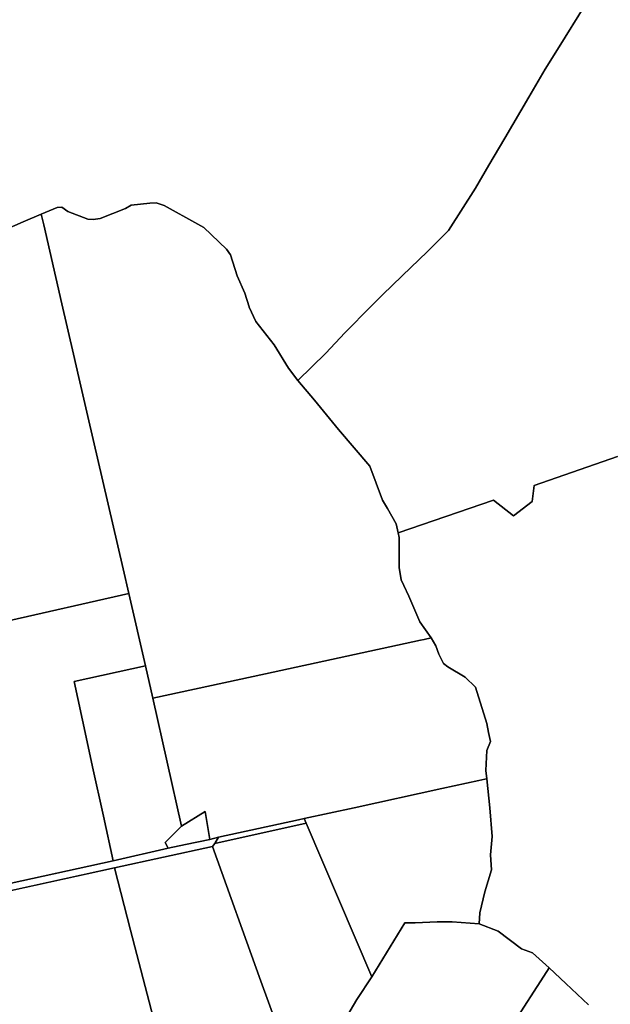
# Model space of a CAD drawing. Extents: x 577960 to 582939, y 6017202 to 6023066.
# Tile 65 of 217: x 579587 to 580024, y 6019584 to 6020311. Entities that reach past the tile are written whole.
import ezdxf

# ---------------------------------------------------------------- set-up
doc = ezdxf.new("R2010")
doc.units = 0
doc.header["$MEASUREMENT"] = 0
doc.linetypes.add('D', pattern=[0])
doc.layers.add('LI__FLUR', color=7, linetype='D')

msp = doc.modelspace()

# ---------------------------------------------------------------- linework, layer by layer
at = {"layer": 'LI__FLUR', "color": 8, "linetype": 'D', "true_color": 0x808080}
for p, q in [((579986.206, 6020290.921), (580005.249, 6020321.558)), ((580005.249, 6020321.558), (579986.206, 6020290.921)), ((579976.05, 6020274.568), (579986.206, 6020290.921)), ((579986.206, 6020290.921), (579976.05, 6020274.568)), ((579963.815, 6020253.707), (579976.05, 6020274.568)), ((579976.05, 6020274.568), (579963.815, 6020253.707)), ((579946.082, 6020223.46), (579963.815, 6020253.707)), ((579963.815, 6020253.707), (579946.082, 6020223.46)), ((579934.376, 6020203.609), (579946.082, 6020223.46)), ((579946.082, 6020223.46), (579934.376, 6020203.609)), ((579924.38, 6020186.656), (579934.376, 6020203.609)), ((579934.376, 6020203.609), (579924.38, 6020186.656)), ((579904.378, 6020155.399), (579924.38, 6020186.656)), ((579924.38, 6020186.656), (579904.378, 6020155.399)), ((579669.89, 6020173.958), (579683.515, 6020175.467)), ((579683.515, 6020175.467), (579669.89, 6020173.958)), ((579683.515, 6020175.467), (579688.223, 6020175.787)), ((579688.223, 6020175.787), (579683.515, 6020175.467)), ((579688.223, 6020175.787), (579694.141, 6020173.658)), ((579694.141, 6020173.658), (579688.223, 6020175.787)), ((579589.992, 6020161.606), (579603.287, 6020167.333)), ((579603.287, 6020167.333), (579589.992, 6020161.606)), ((579603.287, 6020167.333), (579615.052, 6020172.39)), ((579615.052, 6020172.39), (579603.287, 6020167.333)), ((579603.956, 6020164.464), (579603.287, 6020167.333)), ((579603.287, 6020167.333), (579603.956, 6020164.464)), ((579615.052, 6020172.39), (579618.461, 6020172.6)), ((579618.461, 6020172.6), (579615.052, 6020172.39)), ((579618.461, 6020172.6), (579623.039, 6020169.321)), ((579623.039, 6020169.321), (579618.461, 6020172.6)), ((579623.039, 6020169.321), (579637.833, 6020163.583)), ((579637.833, 6020163.583), (579623.039, 6020169.321)), ((579646.86, 6020164.153), (579665.642, 6020171.569)), ((579665.642, 6020171.569), (579646.86, 6020164.153)), ((579665.642, 6020171.569), (579669.89, 6020173.958)), ((579669.89, 6020173.958), (579665.642, 6020171.569)), ((579694.141, 6020173.658), (579718.981, 6020160.103)), ((579718.981, 6020160.103), (579694.141, 6020173.658)), ((579577.467, 6020156.218), (579589.992, 6020161.606)), ((579589.992, 6020161.606), (579577.467, 6020156.218)), ((579605.076, 6020159.576), (579603.956, 6020164.464)), ((579603.956, 6020164.464), (579605.076, 6020159.576)), ((579637.833, 6020163.583), (579641.592, 6020163.333)), ((579641.592, 6020163.333), (579637.833, 6020163.583)), ((579641.592, 6020163.333), (579646.86, 6020164.153)), ((579646.86, 6020164.153), (579641.592, 6020163.333)), ((579718.981, 6020160.103), (579723.519, 6020157.633)), ((579723.519, 6020157.633), (579718.981, 6020160.103)), ((579618.581, 6020101.099), (579605.076, 6020159.576)), ((579605.076, 6020159.576), (579618.581, 6020101.099)), ((579723.519, 6020157.633), (579740.323, 6020141.5)), ((579740.323, 6020141.5), (579723.519, 6020157.633)), ((579888.634, 6020139.576), (579904.378, 6020155.399)), ((579904.378, 6020155.399), (579888.634, 6020139.576)), ((579740.323, 6020141.5), (579743.241, 6020137.211)), ((579743.241, 6020137.211), (579740.323, 6020141.5)), ((579882.666, 6020133.809), (579888.634, 6020139.576)), ((579888.634, 6020139.576), (579882.666, 6020133.809)), ((579743.241, 6020137.211), (579748.06, 6020121.767)), ((579748.06, 6020121.767), (579743.241, 6020137.211)), ((579870.151, 6020121.724), (579882.666, 6020133.809)), ((579882.666, 6020133.809), (579870.151, 6020121.724)), ((579748.06, 6020121.767), (579753.897, 6020108.892)), ((579753.897, 6020108.892), (579748.06, 6020121.767)), ((579855.767, 6020107.81), (579870.151, 6020121.724)), ((579870.151, 6020121.724), (579855.767, 6020107.81)), ((579753.897, 6020108.892), (579756.966, 6020098.956)), ((579756.966, 6020098.956), (579753.897, 6020108.892)), ((579841.882, 6020093.976), (579855.767, 6020107.81)), ((579855.767, 6020107.81), (579841.882, 6020093.976)), ((579627.148, 6020064.004), (579618.581, 6020101.099)), ((579618.581, 6020101.099), (579627.148, 6020064.004)), ((579756.966, 6020098.956), (579757.086, 6020098.577)), ((579757.086, 6020098.577), (579756.966, 6020098.956)), ((579757.086, 6020098.577), (579761.884, 6020088.171)), ((579761.884, 6020088.171), (579757.086, 6020098.577)), ((579761.884, 6020088.171), (579775.539, 6020070.887)), ((579775.539, 6020070.887), (579761.884, 6020088.171)), ((579833.156, 6020085.08), (579841.882, 6020093.976)), ((579841.882, 6020093.976), (579833.156, 6020085.08)), ((579827.818, 6020079.632), (579833.156, 6020085.08)), ((579833.156, 6020085.08), (579827.818, 6020079.632)), ((579813.833, 6020064.729), (579827.818, 6020079.632)), ((579827.818, 6020079.632), (579813.833, 6020064.729)), ((579775.539, 6020070.887), (579786.204, 6020053.544)), ((579786.204, 6020053.544), (579775.539, 6020070.887)), ((579631.156, 6020046.651), (579627.148, 6020064.004)), ((579627.148, 6020064.004), (579631.156, 6020046.651)), ((579793.132, 6020044.618), (579813.833, 6020064.729)), ((579813.833, 6020064.729), (579793.132, 6020044.618)), ((579786.204, 6020053.544), (579793.132, 6020044.618)), ((579793.132, 6020044.618), (579786.204, 6020053.544)), ((579637.804, 6020017.863), (579631.156, 6020046.651)), ((579631.156, 6020046.651), (579637.804, 6020017.863)), ((579793.132, 6020044.618), (579805.247, 6020029.903)), ((579805.247, 6020029.903), (579793.132, 6020044.618)), ((579805.247, 6020029.903), (579823.02, 6020008.282)), ((579823.02, 6020008.282), (579805.247, 6020029.903)), ((579663.779, 6019905.348), (579637.804, 6020017.863)), ((579637.804, 6020017.863), (579663.779, 6019905.348)), ((579823.02, 6020008.282), (579846.19, 6019981.192)), ((579846.19, 6019981.192), (579823.02, 6020008.282)), ((579967.731, 6019966.834), (580029.397, 6019988.294)), ((580029.397, 6019988.294), (579967.731, 6019966.834)), ((579846.19, 6019981.192), (579855.775, 6019956.171)), ((579855.775, 6019956.171), (579846.19, 6019981.192)), ((579966.311, 6019955.099), (579967.731, 6019966.834)), ((579967.731, 6019966.834), (579966.311, 6019955.099)), ((579855.775, 6019956.171), (579859.293, 6019950.004)), ((579859.293, 6019950.004), (579855.775, 6019956.171)), ((579867.29, 6019931.981), (579937.832, 6019956.099)), ((579937.832, 6019956.099), (579867.29, 6019931.981)), ((579937.832, 6019956.099), (579952.576, 6019944.523)), ((579952.576, 6019944.523), (579937.832, 6019956.099)), ((579859.293, 6019950.004), (579865.85, 6019938.498)), ((579865.85, 6019938.498), (579859.293, 6019950.004)), ((579952.576, 6019944.523), (579966.311, 6019955.099)), ((579966.311, 6019955.099), (579952.576, 6019944.523)), ((579865.85, 6019938.498), (579867.29, 6019931.981)), ((579867.29, 6019931.981), (579865.85, 6019938.498)), ((579867.29, 6019931.981), (579868.069, 6019928.452)), ((579868.069, 6019928.452), (579867.29, 6019931.981)), ((579868.069, 6019928.452), (579868.078, 6019906.271)), ((579868.078, 6019906.271), (579868.069, 6019928.452)), ((579668.007, 6019887.045), (579663.779, 6019905.348)), ((579663.779, 6019905.348), (579668.007, 6019887.045)), ((579868.078, 6019906.271), (579869.507, 6019897.235)), ((579869.507, 6019897.235), (579868.078, 6019906.271)), ((579869.507, 6019897.235), (579871.407, 6019893.036)), ((579871.407, 6019893.036), (579869.507, 6019897.235)), ((579871.407, 6019893.036), (579875.145, 6019885.209)), ((579875.145, 6019885.209), (579871.407, 6019893.036)), ((579574.573, 6019866.037), (579668.007, 6019887.045)), ((579668.007, 6019887.045), (579574.573, 6019866.037)), ((579668.007, 6019887.045), (579680.35, 6019833.587)), ((579680.35, 6019833.587), (579668.007, 6019887.045)), ((579875.145, 6019885.209), (579883.381, 6019866.277)), ((579883.381, 6019866.277), (579875.145, 6019885.209)), ((579883.381, 6019866.277), (579891.727, 6019854.301)), ((579891.727, 6019854.301), (579883.381, 6019866.277)), ((579891.727, 6019854.301), (579886.549, 6019853.182)), ((579886.549, 6019853.182), (579891.727, 6019854.301)), ((579895.186, 6019848.373), (579891.727, 6019854.301)), ((579891.727, 6019854.301), (579895.186, 6019848.373)), ((579883.79, 6019852.582), (579769.035, 6019827.746)), ((579769.035, 6019827.746), (579883.79, 6019852.582)), ((579886.549, 6019853.182), (579883.79, 6019852.582)), ((579883.79, 6019852.582), (579886.549, 6019853.182)), ((579897.375, 6019842.326), (579895.186, 6019848.373)), ((579895.186, 6019848.373), (579897.375, 6019842.326)), ((579900.833, 6019835.418), (579897.375, 6019842.326)), ((579897.375, 6019842.326), (579900.833, 6019835.418)), ((579680.35, 6019833.587), (579627.57, 6019822.023)), ((579627.57, 6019822.023), (579680.35, 6019833.587)), ((579680.35, 6019833.587), (579685.707, 6019809.706)), ((579685.707, 6019809.706), (579680.35, 6019833.587)), ((579904.032, 6019832.869), (579900.833, 6019835.418)), ((579900.833, 6019835.418), (579904.032, 6019832.869)), ((579916.766, 6019825.422), (579904.032, 6019832.869)), ((579904.032, 6019832.869), (579916.766, 6019825.422)), ((579769.035, 6019827.746), (579685.707, 6019809.706)), ((579685.707, 6019809.706), (579769.035, 6019827.746)), ((579924.393, 6019817.874), (579916.766, 6019825.422)), ((579916.766, 6019825.422), (579924.393, 6019817.874)), ((579627.57, 6019822.023), (579636.525, 6019780.93)), ((579636.525, 6019780.93), (579627.57, 6019822.023)), ((579932.799, 6019791.105), (579924.393, 6019817.874)), ((579924.393, 6019817.874), (579932.799, 6019791.105)), ((579685.707, 6019809.706), (579706.894, 6019715.254)), ((579706.894, 6019715.254), (579685.707, 6019809.706)), ((579934.098, 6019784.557), (579932.799, 6019791.105)), ((579932.799, 6019791.105), (579934.098, 6019784.557)), ((579935.437, 6019777.77), (579934.098, 6019784.557)), ((579934.098, 6019784.557), (579935.437, 6019777.77)), ((579636.525, 6019780.93), (579641.272, 6019759.158)), ((579641.272, 6019759.158), (579636.525, 6019780.93)), ((579932.868, 6019771.033), (579935.437, 6019777.77)), ((579935.437, 6019777.77), (579932.868, 6019771.033)), ((579931.958, 6019756.488), (579932.868, 6019771.033)), ((579932.868, 6019771.033), (579931.958, 6019756.488)), ((579641.272, 6019759.158), (579649.227, 6019722.663)), ((579649.227, 6019722.663), (579641.272, 6019759.158)), ((579932.787, 6019750.271), (579931.958, 6019756.488)), ((579931.958, 6019756.488), (579932.787, 6019750.271)), ((579926.94, 6019749.002), (579899.49, 6019743.025)), ((579899.49, 6019743.025), (579926.94, 6019749.002)), ((579931.298, 6019749.951), (579926.94, 6019749.002)), ((579926.94, 6019749.002), (579931.298, 6019749.951)), ((579932.787, 6019750.271), (579931.298, 6019749.951)), ((579931.298, 6019749.951), (579932.787, 6019750.271)), ((579935.136, 6019728.859), (579932.787, 6019750.271)), ((579932.787, 6019750.271), (579935.136, 6019728.859)), ((579899.49, 6019743.025), (579834.595, 6019728.893)), ((579834.595, 6019728.893), (579899.49, 6019743.025)), ((579724.558, 6019725.989), (579706.894, 6019715.254)), ((579706.894, 6019715.254), (579724.558, 6019725.989)), ((579728.036, 6019705.517), (579724.558, 6019725.989)), ((579724.558, 6019725.989), (579728.036, 6019705.517)), ((579834.595, 6019728.893), (579797.779, 6019720.878)), ((579797.779, 6019720.878), (579834.595, 6019728.893)), ((579936.675, 6019707.728), (579935.136, 6019728.859)), ((579935.136, 6019728.859), (579936.675, 6019707.728)), ((579649.227, 6019722.663), (579656.403, 6019689.756)), ((579656.403, 6019689.756), (579649.227, 6019722.663)), ((579799.298, 6019717.519), (579731.544, 6019702.408)), ((579731.544, 6019702.408), (579799.298, 6019717.519)), ((579734.273, 6019707.056), (579793.631, 6019719.968)), ((579793.631, 6019719.968), (579734.273, 6019707.056)), ((579793.631, 6019719.968), (579797.779, 6019720.878)), ((579797.779, 6019720.878), (579793.631, 6019719.968)), ((579797.779, 6019720.878), (579799.298, 6019717.519)), ((579799.298, 6019717.519), (579797.779, 6019720.878)), ((579847.785, 6019603.893), (579799.298, 6019717.519)), ((579799.298, 6019717.519), (579847.785, 6019603.893)), ((579706.894, 6019715.254), (579694.838, 6019703.099)), ((579694.838, 6019703.099), (579706.894, 6019715.254)), ((579694.838, 6019703.099), (579697.057, 6019698.911)), ((579697.057, 6019698.911), (579694.838, 6019703.099)), ((579697.057, 6019698.911), (579710.023, 6019701.679)), ((579710.023, 6019701.679), (579697.057, 6019698.911)), ((579710.023, 6019701.679), (579728.036, 6019705.517)), ((579728.036, 6019705.517), (579710.023, 6019701.679)), ((579728.036, 6019705.517), (579734.273, 6019707.056)), ((579734.273, 6019707.056), (579728.036, 6019705.517)), ((579731.544, 6019702.408), (579729.855, 6019700.229)), ((579729.855, 6019700.229), (579731.544, 6019702.408)), ((579734.273, 6019707.056), (579731.544, 6019702.408)), ((579731.544, 6019702.408), (579734.273, 6019707.056)), ((579935.515, 6019693.953), (579936.675, 6019707.728)), ((579936.675, 6019707.728), (579935.515, 6019693.953)), ((579697.057, 6019698.911), (579656.403, 6019689.756)), ((579656.403, 6019689.756), (579697.057, 6019698.911)), ((579729.855, 6019700.229), (579657.392, 6019684.348)), ((579657.392, 6019684.348), (579729.855, 6019700.229)), ((579729.855, 6019700.229), (579765.777, 6019600.728)), ((579765.777, 6019600.728), (579729.855, 6019700.229)), ((579656.403, 6019689.756), (579517.725, 6019659.434)), ((579517.725, 6019659.434), (579656.403, 6019689.756)), ((579936.354, 6019683.067), (579935.515, 6019693.953)), ((579935.515, 6019693.953), (579936.354, 6019683.067)), ((579657.392, 6019684.348), (579490.181, 6019647.898)), ((579490.181, 6019647.898), (579657.392, 6019684.348)), ((579669.316, 6019638.456), (579657.392, 6019684.348)), ((579657.392, 6019684.348), (579669.316, 6019638.456)), ((579931.365, 6019666.634), (579936.354, 6019683.067)), ((579936.354, 6019683.067), (579931.365, 6019666.634)), ((579927.706, 6019651.25), (579931.365, 6019666.634)), ((579931.365, 6019666.634), (579927.706, 6019651.25)), ((579927.196, 6019643.094), (579927.706, 6019651.25)), ((579927.706, 6019651.25), (579927.196, 6019643.094)), ((579872.247, 6019643.866), (579847.785, 6019603.893)), ((579847.785, 6019603.893), (579872.247, 6019643.866)), ((579879.924, 6019643.925), (579872.247, 6019643.866)), ((579872.247, 6019643.866), (579879.924, 6019643.925)), ((579896.008, 6019644.464), (579879.924, 6019643.925)), ((579879.924, 6019643.925), (579896.008, 6019644.464)), ((579907.204, 6019644.684), (579896.008, 6019644.464)), ((579896.008, 6019644.464), (579907.204, 6019644.684)), ((579927.196, 6019643.094), (579907.204, 6019644.684)), ((579907.204, 6019644.684), (579927.196, 6019643.094)), ((579686.286, 6019573.172), (579669.316, 6019638.456)), ((579669.316, 6019638.456), (579686.286, 6019573.172)), ((579941.18, 6019637.645), (579927.196, 6019643.094)), ((579927.196, 6019643.094), (579941.18, 6019637.645)), ((579958.503, 6019624.67), (579941.18, 6019637.645)), ((579941.18, 6019637.645), (579958.503, 6019624.67)), ((579966.5, 6019621.591), (579958.503, 6019624.67)), ((579958.503, 6019624.67), (579966.5, 6019621.591)), ((579978.915, 6019610.574), (579966.5, 6019621.591)), ((579966.5, 6019621.591), (579978.915, 6019610.574)), ((579903.19, 6019493.124), (579977.156, 6019607.845)), ((579977.156, 6019607.845), (579903.19, 6019493.124)), ((579977.156, 6019607.845), (579978.915, 6019610.574)), ((579978.915, 6019610.574), (579977.156, 6019607.845)), ((579991.25, 6019599.028), (579978.915, 6019610.574)), ((579978.915, 6019610.574), (579991.25, 6019599.028)), ((579765.777, 6019600.728), (579787.576, 6019540.341)), ((579787.576, 6019540.341), (579765.777, 6019600.728)), ((579847.785, 6019603.893), (579836.669, 6019587.27)), ((579836.669, 6019587.27), (579847.785, 6019603.893)), ((580007.983, 6019583.364), (579991.25, 6019599.028)), ((579991.25, 6019599.028), (580007.983, 6019583.364)), ((579836.669, 6019587.27), (579825.962, 6019569.258)), ((579825.962, 6019569.258), (579836.669, 6019587.27))]:
    msp.add_line(p, q, dxfattribs=at)

doc.saveas('drawing.dxf')
